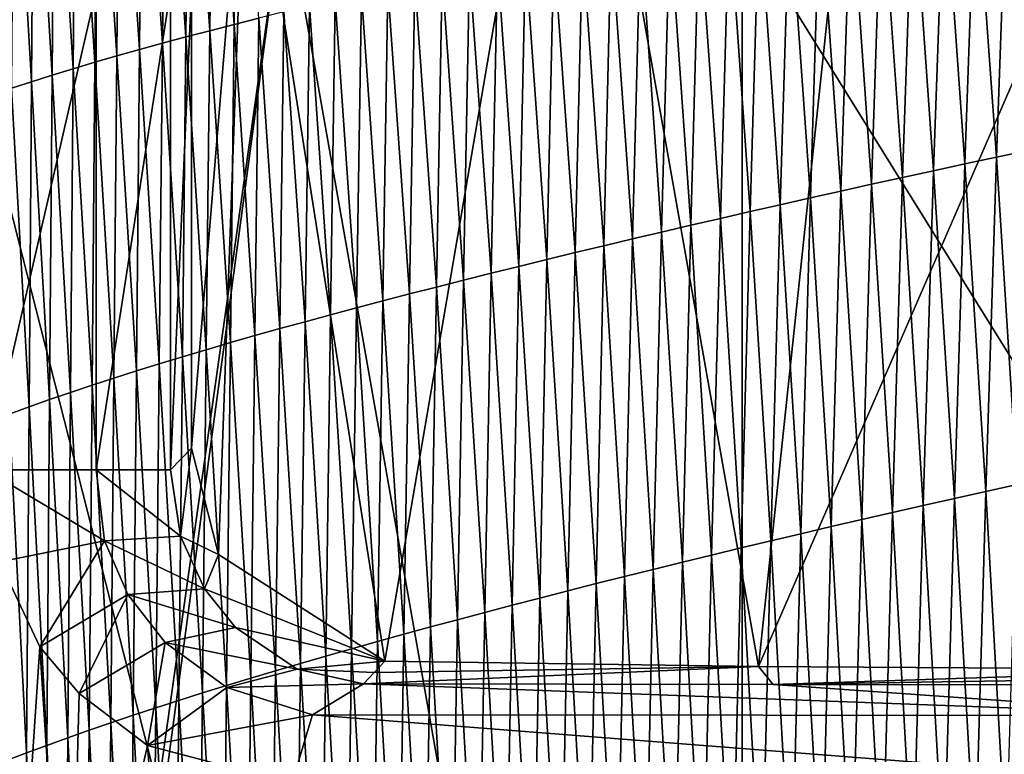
# Model space of a CAD drawing. Extents: x -54 to 446, y -6 to 1400.
# Tile 87 of 254: x -13.45 to -8.52, y 1340.17 to 1343.85. Entities that reach past the tile are written whole.
import ezdxf

# ---------------------------------------------------------------- set-up
doc = ezdxf.new("R2010")
doc.units = 0
doc.header["$LTSCALE"] = 52.148148
for name, color, linetype in [('1050', 7, 'CONTINUOUS'), ('1088', 7, 'CONTINUOUS'), ('1100', 7, 'CONTINUOUS'), ('1115', 7, 'CONTINUOUS'), ('1161', 7, 'CONTINUOUS'), ('1247', 7, 'CONTINUOUS'), ('1523', 7, 'CONTINUOUS'), ('1576', 7, 'CONTINUOUS'), ('924', 7, 'CONTINUOUS'), ('927', 7, 'CONTINUOUS'), ('999', 7, 'CONTINUOUS')]:
    doc.layers.add(name, color=color, linetype=linetype)

msp = doc.modelspace()

# ---------------------------------------------------------------- linework, layer by layer
at = {"layer": '1050', "color": 7, "linetype": 'CONTINUOUS'}
for points in [[(-12.5874, 1341.7056, -5.1495), (-12.6923, 1341.5967, -8.155), (-12.5874, 1344, -5.1495), (-12.5874, 1341.7056, -5.1495)], [(-12.5874, 1344, -5.1495), (-12.6923, 1341.5967, -8.155), (-12.6923, 1344, -8.155), (-12.5874, 1344, -5.1495)]]:
    msp.add_3dface(points, dxfattribs=at)
at = {"layer": '1088', "color": 7, "linetype": 'CONTINUOUS'}
for points in [[(-13.5477, 1341.135, -8.5123), (-13.6176, 1341.5967, -8.4001), (-13.0225, 1341.2405, -8.7543), (-13.5477, 1341.135, -8.5123)], [(-13.0225, 1341.2405, -8.7543), (-13.6176, 1341.5967, -8.4001), (-13.064, 1341.5967, -8.6209), (-13.0225, 1341.2405, -8.7543)], [(-13.0225, 1341.2405, -8.7543), (-13.064, 1341.5967, -8.6209), (-12.6415, 1341.2638, -8.2859), (-13.0225, 1341.2405, -8.7543)], [(-12.6415, 1341.2638, -8.2859), (-13.064, 1341.5967, -8.6209), (-12.6923, 1341.5967, -8.155), (-12.6415, 1341.2638, -8.2859)], [(-12.5212, 1341.0009, -8.5759), (-13.0225, 1341.2405, -8.7543), (-12.6415, 1341.2638, -8.2859), (-12.5212, 1341.0009, -8.5759)], [(-13.3454, 1340.7103, -8.8262), (-13.5477, 1341.135, -8.5123), (-13.0225, 1341.2405, -8.7543), (-13.3454, 1340.7103, -8.8262)], [(-12.9062, 1340.9725, -8.9814), (-13.3454, 1340.7103, -8.8262), (-13.0225, 1341.2405, -8.7543), (-12.9062, 1340.9725, -8.9814)], [(-12.9062, 1340.9725, -8.9814), (-13.0225, 1341.2405, -8.7543), (-12.5212, 1341.0009, -8.5759), (-12.9062, 1340.9725, -8.9814)], [(-13.15, 1340.4753, -9.1147), (-13.3454, 1340.7103, -8.8262), (-12.9062, 1340.9725, -8.9814), (-13.15, 1340.4753, -9.1147)], [(-12.7181, 1340.7311, -9.3098), (-13.15, 1340.4753, -9.1147), (-12.9062, 1340.9725, -8.9814), (-12.7181, 1340.7311, -9.3098)], [(-12.367, 1340.8071, -8.925), (-12.9062, 1340.9725, -8.9814), (-12.5212, 1341.0009, -8.5759), (-12.367, 1340.8071, -8.925)], [(-12.7181, 1340.7311, -9.3098), (-12.9062, 1340.9725, -8.9814), (-12.367, 1340.8071, -8.925), (-12.7181, 1340.7311, -9.3098)], [(-12.0571, 1340.5971, -9.5651), (-12.7181, 1340.7311, -9.3098), (-12.367, 1340.8071, -8.925), (-12.0571, 1340.5971, -9.5651)], [(-12.8068, 1340.2156, -9.5909), (-13.15, 1340.4753, -9.1147), (-12.7181, 1340.7311, -9.3098), (-12.8068, 1340.2156, -9.5909)], [(-12.4097, 1340.5055, -9.7997), (-12.8068, 1340.2156, -9.5909), (-12.7181, 1340.7311, -9.3098), (-12.4097, 1340.5055, -9.7997)], [(-12.4097, 1340.5055, -9.7997), (-12.7181, 1340.7311, -9.3098), (-12.0571, 1340.5971, -9.5651), (-12.4097, 1340.5055, -9.7997)], [(-11.7259, 1340.5248, -10.1758), (-12.4097, 1340.5055, -9.7997), (-12.0571, 1340.5971, -9.5651), (-11.7259, 1340.5248, -10.1758)], [(-11.7259, 1340.5248, -10.1758), (-11.9805, 1340.3698, -10.3964), (-12.4097, 1340.5055, -9.7997), (-11.7259, 1340.5248, -10.1758)], [(-11.9805, 1340.3698, -10.3964), (-12.8068, 1340.2156, -9.5909), (-12.4097, 1340.5055, -9.7997), (-11.9805, 1340.3698, -10.3964)], [(-12.0848, 1340.0255, -10.4861), (-12.8068, 1340.2156, -9.5909), (-11.9805, 1340.3698, -10.3964), (-12.0848, 1340.0255, -10.4861)]]:
    msp.add_3dface(points, dxfattribs=at)
at = {"layer": '1100', "color": 7, "linetype": 'CONTINUOUS'}
for points in [[(-11.6716, 1340.5813, -8.6156), (-11.6182, 1340.6373, -7.0694), (-9.7469, 1340.6107, -9.4846), (-11.6716, 1340.5813, -8.6156)], [(-9.6739, 1340.5211, -12.1375), (-11.7259, 1340.5248, -10.1758), (-9.7469, 1340.6107, -9.4846), (-9.6739, 1340.5211, -12.1375)], [(-11.7259, 1340.5248, -10.1758), (-11.6716, 1340.5813, -8.6156), (-9.7469, 1340.6107, -9.4846), (-11.7259, 1340.5248, -10.1758)], [(-7.3839, 1340.5969, -11.4209), (-9.6739, 1340.5211, -12.1375), (-9.7469, 1340.6107, -9.4846), (-7.3839, 1340.5969, -11.4209)], [(-9.6739, 1340.5211, -12.1375), (-7.3839, 1340.5969, -11.4209), (-7.3443, 1340.5579, -12.5582), (-9.6739, 1340.5211, -12.1375)], [(-7.3048, 1340.5189, -13.693), (-9.6739, 1340.5211, -12.1375), (-7.3443, 1340.5579, -12.5582), (-7.3048, 1340.5189, -13.693)]]:
    msp.add_3dface(points, dxfattribs=at)
at = {"layer": '1115', "color": 7, "linetype": 'CONTINUOUS'}
for points in [[(-10.6995, 1346, -8.3953), (-11.6182, 1340.6373, -7.0694), (-12.3112, 1345.0502, -5.7787), (-10.6995, 1346, -8.3953)], [(-9.7469, 1340.6107, -9.4846), (-11.6182, 1340.6373, -7.0694), (-10.6995, 1346, -8.3953), (-9.7469, 1340.6107, -9.4846)], [(-9.7469, 1340.6107, -9.4846), (-10.6995, 1346, -8.3953), (-9.1761, 1346, -10.0379), (-9.7469, 1340.6107, -9.4846)], [(-7.3839, 1340.5969, -11.4209), (-9.7469, 1340.6107, -9.4846), (-7.4038, 1346, -11.4081), (-7.3839, 1340.5969, -11.4209)], [(-7.4038, 1346, -11.4081), (-9.7469, 1340.6107, -9.4846), (-9.1761, 1346, -10.0379), (-7.4038, 1346, -11.4081)], [(-12.4516, 1341.1723, -5.4696), (-12.5874, 1341.7056, -5.1495), (-12.3112, 1345.0502, -5.7787), (-12.4516, 1341.1723, -5.4696)], [(-12.5874, 1341.7056, -5.1495), (-12.5874, 1344, -5.1495), (-12.3112, 1345.0502, -5.7787), (-12.5874, 1341.7056, -5.1495)], [(-11.6182, 1340.6373, -7.0694), (-12.4516, 1341.1723, -5.4696), (-12.3112, 1345.0502, -5.7787), (-11.6182, 1340.6373, -7.0694)]]:
    msp.add_3dface(points, dxfattribs=at)
at = {"layer": '1161', "color": 7, "linetype": 'CONTINUOUS'}
for points in [[(-13.9, 1330.9401, 0), (-9.8288, 1328.5, 9.8288), (-13.9, 1344.5), (-13.9, 1330.9401, 0)], [(-13.9, 1344.5), (-9.8288, 1328.5, 9.8288), (-9.8285, 1344.3284, 9.8298), (-13.9, 1344.5)], [(-9.8288, 1328.5, 9.8288), (0, 1328.5, 13.9), (-9.8285, 1344.3284, 9.8298), (-9.8288, 1328.5, 9.8288)], [(0, 1328.5, 13.9), (0, 1344.2574, 13.9), (-9.8285, 1344.3284, 9.8298), (0, 1328.5, 13.9)]]:
    msp.add_3dface(points, dxfattribs=at)
at = {"layer": '1247', "color": 7, "linetype": 'CONTINUOUS'}
for points in [[(-13.6176, 1341.5967, -8.4001), (-13.6176, 1344, -8.4001), (-13.064, 1344, -8.6209), (-13.6176, 1341.5967, -8.4001)], [(-13.064, 1341.5967, -8.6209), (-13.6176, 1341.5967, -8.4001), (-13.064, 1344, -8.6209), (-13.064, 1341.5967, -8.6209)], [(-12.6923, 1341.5967, -8.155), (-13.064, 1341.5967, -8.6209), (-12.6923, 1344, -8.155), (-12.6923, 1341.5967, -8.155)], [(-12.6923, 1344, -8.155), (-13.064, 1341.5967, -8.6209), (-13.064, 1344, -8.6209), (-12.6923, 1344, -8.155)]]:
    msp.add_3dface(points, dxfattribs=at)
at = {"layer": '1523', "color": 7, "linetype": 'CONTINUOUS'}
for points in [[(-14.0001, 1344.6), (-12.1203, 1344.4777, 7.0071), (-14.0001, 1331.1777), (-14.0001, 1344.6)], [(-14.0001, 1331.1777), (-12.1203, 1344.4777, 7.0071), (-14, 1330.4725), (-14.0001, 1331.1777)], [(-14, 1330.4725), (-12.1203, 1344.4777, 7.0071), (-9.9296, 1332.0576, 9.8693), (-14, 1330.4725)], [(-12.1203, 1344.4777, 7.0071), (-6.9866, 1344.3882, 12.1321), (-9.9296, 1332.0576, 9.8693), (-12.1203, 1344.4777, 7.0071)], [(-6.9866, 1344.3882, 12.1321), (-6.9039, 1344.2071, 12.1793), (-9.9296, 1332.0576, 9.8693), (-6.9866, 1344.3882, 12.1321)], [(-6.9039, 1344.2071, 12.1793), (-6.8188, 1344.0259, 12.2272), (-9.9296, 1332.0576, 9.8693), (-6.9039, 1344.2071, 12.1793)], [(-6.8188, 1344.0259, 12.2272), (-6.7313, 1343.8453, 12.2756), (-9.9296, 1332.0576, 9.8693), (-6.8188, 1344.0259, 12.2272)], [(-6.7313, 1343.8453, 12.2756), (-6.6417, 1343.666, 12.3243), (-9.9296, 1332.0576, 9.8693), (-6.7313, 1343.8453, 12.2756)], [(-6.6417, 1343.666, 12.3243), (-6.5507, 1343.4896, 12.3729), (-9.9296, 1332.0576, 9.8693), (-6.6417, 1343.666, 12.3243)], [(-6.5507, 1343.4896, 12.3729), (-6.4577, 1343.3148, 12.4217), (-9.9296, 1332.0576, 9.8693), (-6.5507, 1343.4896, 12.3729)], [(-6.4577, 1343.3148, 12.4217), (-6.3611, 1343.1395, 12.4714), (-9.9296, 1332.0576, 9.8693), (-6.4577, 1343.3148, 12.4217)], [(-6.3611, 1343.1395, 12.4714), (-6.2576, 1342.9581, 12.5237), (-9.9296, 1332.0576, 9.8693), (-6.3611, 1343.1395, 12.4714)], [(-6.2576, 1342.9581, 12.5237), (-6.143, 1342.7653, 12.5803), (-9.9296, 1332.0576, 9.8693), (-6.2576, 1342.9581, 12.5237)], [(-6.143, 1342.7653, 12.5803), (-6.0146, 1342.5585, 12.6422), (-9.9296, 1332.0576, 9.8693), (-6.143, 1342.7653, 12.5803)], [(-6.0146, 1342.5585, 12.6422), (-5.8699, 1342.336, 12.71), (-9.9296, 1332.0576, 9.8693), (-6.0146, 1342.5585, 12.6422)], [(-5.8699, 1342.336, 12.71), (-5.7055, 1342.0961, 12.7846), (-9.9296, 1332.0576, 9.8693), (-5.8699, 1342.336, 12.71)], [(-5.7055, 1342.0961, 12.7846), (-5.5213, 1341.8429, 12.8653), (-9.9296, 1332.0576, 9.8693), (-5.7055, 1342.0961, 12.7846)], [(-5.5213, 1341.8429, 12.8653), (-5.3182, 1341.5811, 12.9505), (-9.9296, 1332.0576, 9.8693), (-5.5213, 1341.8429, 12.8653)], [(-5.3182, 1341.5811, 12.9505), (-5.0996, 1341.3196, 13.0382), (-9.9296, 1332.0576, 9.8693), (-5.3182, 1341.5811, 12.9505)], [(-5.0996, 1341.3196, 13.0382), (-4.8694, 1341.0637, 13.1259), (-9.9296, 1332.0576, 9.8693), (-5.0996, 1341.3196, 13.0382)], [(-4.8694, 1341.0637, 13.1259), (-4.7213, 1340.9093, 13.1799), (-9.9296, 1332.0576, 9.8693), (-4.8694, 1341.0637, 13.1259)], [(-4.7213, 1340.9093, 13.1799), (-4.5679, 1340.7572, 13.2338), (-9.9296, 1332.0576, 9.8693), (-4.7213, 1340.9093, 13.1799)], [(-4.5679, 1340.7572, 13.2338), (-4.4081, 1340.6071, 13.2879), (-9.9296, 1332.0576, 9.8693), (-4.5679, 1340.7572, 13.2338)], [(-4.4081, 1340.6071, 13.2879), (-4.237, 1340.4568, 13.3435), (-9.9296, 1332.0576, 9.8693), (-4.4081, 1340.6071, 13.2879)], [(-4.237, 1340.4568, 13.3435), (-4.0556, 1340.3066, 13.3997), (-9.9296, 1332.0576, 9.8693), (-4.237, 1340.4568, 13.3435)], [(-4.0556, 1340.3066, 13.3997), (-3.8747, 1340.1643, 13.4531), (-9.9296, 1332.0576, 9.8693), (-4.0556, 1340.3066, 13.3997)]]:
    msp.add_3dface(points, dxfattribs=at)
at = {"layer": '1576', "color": 7, "linetype": 'CONTINUOUS'}
for points in [[(-12.4784, 1345.307, 10.5277), (-12.5989, 1345.281, 10.3497), (-12.4949, 1343.7976, 10.4704), (-12.4784, 1345.307, 10.5277)], [(-12.3732, 1343.8289, 10.6442), (-12.4784, 1345.307, 10.5277), (-12.4949, 1343.7976, 10.4704), (-12.3732, 1343.8289, 10.6442)], [(-12.3558, 1345.3328, 10.7048), (-12.4784, 1345.307, 10.5277), (-12.3732, 1343.8289, 10.6442), (-12.3558, 1345.3328, 10.7048)], [(-12.2494, 1343.8601, 10.8169), (-12.3558, 1345.3328, 10.7048), (-12.3732, 1343.8289, 10.6442), (-12.2494, 1343.8601, 10.8169)], [(-12.7171, 1345.2549, 10.171), (-12.833, 1345.2286, 9.9919), (-12.7321, 1343.7347, 10.1203), (-12.7171, 1345.2549, 10.171)], [(-12.6146, 1343.7662, 10.2957), (-12.7171, 1345.2549, 10.171), (-12.7321, 1343.7347, 10.1203), (-12.6146, 1343.7662, 10.2957)], [(-12.5989, 1345.281, 10.3497), (-12.7171, 1345.2549, 10.171), (-12.6146, 1343.7662, 10.2957), (-12.5989, 1345.281, 10.3497)], [(-12.4949, 1343.7976, 10.4704), (-12.5989, 1345.281, 10.3497), (-12.6146, 1343.7662, 10.2957), (-12.4949, 1343.7976, 10.4704)], [(-12.833, 1345.2286, 9.9919), (-12.9464, 1345.2021, 9.8125), (-12.8472, 1343.703, 9.9444), (-12.833, 1345.2286, 9.9919)], [(-12.7321, 1343.7347, 10.1203), (-12.833, 1345.2286, 9.9919), (-12.8472, 1343.703, 9.9444), (-12.7321, 1343.7347, 10.1203)], [(-13.0574, 1345.1755, 9.6332), (-13.1659, 1345.1486, 9.454), (-13.0705, 1343.6391, 9.5916), (-13.0574, 1345.1755, 9.6332)], [(-12.9601, 1343.6712, 9.7681), (-13.0574, 1345.1755, 9.6332), (-13.0705, 1343.6391, 9.5916), (-12.9601, 1343.6712, 9.7681)], [(-12.9464, 1345.2021, 9.8125), (-13.0574, 1345.1755, 9.6332), (-12.9601, 1343.6712, 9.7681), (-12.9464, 1345.2021, 9.8125)], [(-12.8472, 1343.703, 9.9444), (-12.9464, 1345.2021, 9.8125), (-12.9601, 1343.6712, 9.7681), (-12.8472, 1343.703, 9.9444)], [(-13.2719, 1345.1214, 9.2753), (-13.3755, 1345.094, 9.0973), (-13.2841, 1343.5745, 9.2393), (-13.2719, 1345.1214, 9.2753)], [(-13.1785, 1343.6069, 9.4153), (-13.2719, 1345.1214, 9.2753), (-13.2841, 1343.5745, 9.2393), (-13.1785, 1343.6069, 9.4153)], [(-13.1659, 1345.1486, 9.454), (-13.2719, 1345.1214, 9.2753), (-13.1785, 1343.6069, 9.4153), (-13.1659, 1345.1486, 9.454)], [(-13.0705, 1343.6391, 9.5916), (-13.1659, 1345.1486, 9.454), (-13.1785, 1343.6069, 9.4153), (-13.0705, 1343.6391, 9.5916)], [(-13.3872, 1343.5419, 9.0638), (-13.4767, 1345.0663, 8.9199), (-13.4881, 1343.5091, 8.8887), (-13.3872, 1343.5419, 9.0638)], [(-13.3755, 1345.094, 9.0973), (-13.4767, 1345.0663, 8.9199), (-13.3872, 1343.5419, 9.0638), (-13.3755, 1345.094, 9.0973)], [(-13.2841, 1343.5745, 9.2393), (-13.3755, 1345.094, 9.0973), (-13.3872, 1343.5419, 9.0638), (-13.2841, 1343.5745, 9.2393)], [(-8.6599, 1344.6286, 14.5168), (-8.8177, 1344.5981, 14.3937), (-8.7134, 1343.1296, 14.3817), (-8.6599, 1344.6286, 14.5168)], [(-8.5557, 1343.1633, 14.501), (-8.6599, 1344.6286, 14.5168), (-8.7134, 1343.1296, 14.3817), (-8.5557, 1343.1633, 14.501)], [(-8.5012, 1344.6591, 14.6377), (-8.6599, 1344.6286, 14.5168), (-8.5557, 1343.1633, 14.501), (-8.5012, 1344.6591, 14.6377)], [(-8.3972, 1343.1969, 14.6182), (-8.5012, 1344.6591, 14.6377), (-8.5557, 1343.1633, 14.501), (-8.3972, 1343.1969, 14.6182)], [(-8.9746, 1344.5675, 14.2683), (-9.1306, 1344.5368, 14.1408), (-9.0259, 1343.0619, 14.1363), (-8.9746, 1344.5675, 14.2683)], [(-8.8701, 1343.0958, 14.2601), (-8.9746, 1344.5675, 14.2683), (-9.0259, 1343.0619, 14.1363), (-8.8701, 1343.0958, 14.2601)], [(-8.8177, 1344.5981, 14.3937), (-8.9746, 1344.5675, 14.2683), (-8.8701, 1343.0958, 14.2601), (-8.8177, 1344.5981, 14.3937)], [(-8.7134, 1343.1296, 14.3817), (-8.8177, 1344.5981, 14.3937), (-8.8701, 1343.0958, 14.2601), (-8.7134, 1343.1296, 14.3817)], [(-9.1306, 1344.5368, 14.1408), (-9.2855, 1344.5061, 14.0111), (-9.1807, 1343.0279, 14.0105), (-9.1306, 1344.5368, 14.1408)], [(-9.0259, 1343.0619, 14.1363), (-9.1306, 1344.5368, 14.1408), (-9.1807, 1343.0279, 14.0105), (-9.0259, 1343.0619, 14.1363)], [(-9.4394, 1344.4754, 13.8794), (-9.5923, 1344.4447, 13.7457), (-9.4871, 1342.9597, 13.7527), (-9.4394, 1344.4754, 13.8794)], [(-9.3345, 1342.9938, 13.8826), (-9.4394, 1344.4754, 13.8794), (-9.4871, 1342.9597, 13.7527), (-9.3345, 1342.9938, 13.8826)], [(-9.2855, 1344.5061, 14.0111), (-9.4394, 1344.4754, 13.8794), (-9.3345, 1342.9938, 13.8826), (-9.2855, 1344.5061, 14.0111)], [(-9.1807, 1343.0279, 14.0105), (-9.2855, 1344.5061, 14.0111), (-9.3345, 1342.9938, 13.8826), (-9.1807, 1343.0279, 14.0105)], [(-9.5923, 1344.4447, 13.7457), (-9.744, 1344.4139, 13.6099), (-9.6387, 1342.9255, 13.6208), (-9.5923, 1344.4447, 13.7457)], [(-9.4871, 1342.9597, 13.7527), (-9.5923, 1344.4447, 13.7457), (-9.6387, 1342.9255, 13.6208), (-9.4871, 1342.9597, 13.7527)], [(-9.8945, 1344.3832, 13.4723), (-10.0438, 1344.3525, 13.3327), (-9.9382, 1342.857, 13.3515), (-9.8945, 1344.3832, 13.4723)], [(-9.7891, 1342.8912, 13.4871), (-9.8945, 1344.3832, 13.4723), (-9.9382, 1342.857, 13.3515), (-9.7891, 1342.8912, 13.4871)], [(-9.744, 1344.4139, 13.6099), (-9.8945, 1344.3832, 13.4723), (-9.7891, 1342.8912, 13.4871), (-9.744, 1344.4139, 13.6099)], [(-9.6387, 1342.9255, 13.6208), (-9.744, 1344.4139, 13.6099), (-9.7891, 1342.8912, 13.4871), (-9.6387, 1342.9255, 13.6208)], [(-10.1919, 1344.3218, 13.1913), (-10.3387, 1344.2911, 13.0478), (-10.2328, 1342.7884, 13.0748), (-10.1919, 1344.3218, 13.1913)], [(-10.0861, 1342.8227, 13.214), (-10.1919, 1344.3218, 13.1913), (-10.2328, 1342.7884, 13.0748), (-10.0861, 1342.8227, 13.214)], [(-10.0438, 1344.3525, 13.3327), (-10.1919, 1344.3218, 13.1913), (-10.0861, 1342.8227, 13.214), (-10.0438, 1344.3525, 13.3327)], [(-9.9382, 1342.857, 13.3515), (-10.0438, 1344.3525, 13.3327), (-10.0861, 1342.8227, 13.214), (-9.9382, 1342.857, 13.3515)], [(-10.3387, 1344.2911, 13.0478), (-10.4844, 1344.2604, 12.9023), (-10.3781, 1342.7541, 12.9336), (-10.3387, 1344.2911, 13.0478)], [(-10.2328, 1342.7884, 13.0748), (-10.3387, 1344.2911, 13.0478), (-10.3781, 1342.7541, 12.9336), (-10.2328, 1342.7884, 13.0748)], [(-10.6287, 1344.2297, 12.7548), (-10.7719, 1344.199, 12.6051), (-10.665, 1342.6854, 12.6454), (-10.6287, 1344.2297, 12.7548)], [(-10.5222, 1342.7198, 12.7905), (-10.6287, 1344.2297, 12.7548), (-10.665, 1342.6854, 12.6454), (-10.5222, 1342.7198, 12.7905)], [(-10.4844, 1344.2604, 12.9023), (-10.6287, 1344.2297, 12.7548), (-10.5222, 1342.7198, 12.7905), (-10.4844, 1344.2604, 12.9023)], [(-10.3781, 1342.7541, 12.9336), (-10.4844, 1344.2604, 12.9023), (-10.5222, 1342.7198, 12.7905), (-10.3781, 1342.7541, 12.9336)], [(-10.9138, 1344.1683, 12.4532), (-11.0544, 1344.1376, 12.299), (-10.9469, 1342.6166, 12.3491), (-10.9138, 1344.1683, 12.4532)], [(-10.8066, 1342.651, 12.4983), (-10.9138, 1344.1683, 12.4532), (-10.9469, 1342.6166, 12.3491), (-10.8066, 1342.651, 12.4983)], [(-10.7719, 1344.199, 12.6051), (-10.9138, 1344.1683, 12.4532), (-10.8066, 1342.651, 12.4983), (-10.7719, 1344.199, 12.6051)], [(-10.665, 1342.6854, 12.6454), (-10.7719, 1344.199, 12.6051), (-10.8066, 1342.651, 12.4983), (-10.665, 1342.6854, 12.6454)], [(-11.0544, 1344.1376, 12.299), (-11.1938, 1344.1069, 12.1426), (-11.0859, 1342.5821, 12.1977), (-11.0544, 1344.1376, 12.299)], [(-10.9469, 1342.6166, 12.3491), (-11.0544, 1344.1376, 12.299), (-11.0859, 1342.5821, 12.1977), (-10.9469, 1342.6166, 12.3491)], [(-11.3318, 1344.0762, 11.9838), (-11.4681, 1344.0455, 11.8227), (-11.3602, 1342.513, 11.8885), (-11.3318, 1344.0762, 11.9838)], [(-11.2237, 1342.5476, 12.0442), (-11.3318, 1344.0762, 11.9838), (-11.3602, 1342.513, 11.8885), (-11.2237, 1342.5476, 12.0442)], [(-11.1938, 1344.1069, 12.1426), (-11.3318, 1344.0762, 11.9838), (-11.2237, 1342.5476, 12.0442), (-11.1938, 1344.1069, 12.1426)], [(-11.0859, 1342.5821, 12.1977), (-11.1938, 1344.1069, 12.1426), (-11.2237, 1342.5476, 12.0442), (-11.0859, 1342.5821, 12.1977)], [(-11.4681, 1344.0455, 11.8227), (-11.6028, 1344.0147, 11.6594), (-11.495, 1342.4784, 11.7305), (-11.4681, 1344.0455, 11.8227)], [(-11.3602, 1342.513, 11.8885), (-11.4681, 1344.0455, 11.8227), (-11.495, 1342.4784, 11.7305), (-11.3602, 1342.513, 11.8885)], [(-11.7356, 1343.9839, 11.4942), (-11.8668, 1343.9531, 11.3272), (-11.7599, 1342.409, 11.4088), (-11.7356, 1343.9839, 11.4942)], [(-11.6283, 1342.4437, 11.5706), (-11.7356, 1343.9839, 11.4942), (-11.7599, 1342.409, 11.4088), (-11.6283, 1342.4437, 11.5706)], [(-11.6028, 1344.0147, 11.6594), (-11.7356, 1343.9839, 11.4942), (-11.6283, 1342.4437, 11.5706), (-11.6028, 1344.0147, 11.6594)], [(-11.495, 1342.4784, 11.7305), (-11.6028, 1344.0147, 11.6594), (-11.6283, 1342.4437, 11.5706), (-11.495, 1342.4784, 11.7305)], [(-11.9961, 1343.9222, 11.1585), (-12.1237, 1343.8912, 10.9883), (-12.0181, 1342.3393, 11.08), (-11.9961, 1343.9222, 11.1585)], [(-11.8898, 1342.3742, 11.2452), (-11.9961, 1343.9222, 11.1585), (-12.0181, 1342.3393, 11.08), (-11.8898, 1342.3742, 11.2452)], [(-11.8668, 1343.9531, 11.3272), (-11.9961, 1343.9222, 11.1585), (-11.8898, 1342.3742, 11.2452), (-11.8668, 1343.9531, 11.3272)], [(-11.7599, 1342.409, 11.4088), (-11.8668, 1343.9531, 11.3272), (-11.8898, 1342.3742, 11.2452), (-11.7599, 1342.409, 11.4088)], [(-12.1237, 1343.8912, 10.9883), (-12.2494, 1343.8601, 10.8169), (-12.1446, 1342.3043, 10.9133), (-12.1237, 1343.8912, 10.9883)], [(-12.0181, 1342.3393, 11.08), (-12.1237, 1343.8912, 10.9883), (-12.1446, 1342.3043, 10.9133), (-12.0181, 1342.3393, 11.08)], [(-12.3732, 1343.8289, 10.6442), (-12.4949, 1343.7976, 10.4704), (-12.3921, 1342.2342, 10.5761), (-12.3732, 1343.8289, 10.6442)], [(-12.2693, 1342.2693, 10.7453), (-12.3732, 1343.8289, 10.6442), (-12.3921, 1342.2342, 10.5761), (-12.2693, 1342.2693, 10.7453)], [(-12.2494, 1343.8601, 10.8169), (-12.3732, 1343.8289, 10.6442), (-12.2693, 1342.2693, 10.7453), (-12.2494, 1343.8601, 10.8169)], [(-12.1446, 1342.3043, 10.9133), (-12.2494, 1343.8601, 10.8169), (-12.2693, 1342.2693, 10.7453), (-12.1446, 1342.3043, 10.9133)], [(-12.4949, 1343.7976, 10.4704), (-12.6146, 1343.7662, 10.2957), (-12.513, 1342.1989, 10.4058), (-12.4949, 1343.7976, 10.4704)], [(-12.3921, 1342.2342, 10.5761), (-12.4949, 1343.7976, 10.4704), (-12.513, 1342.1989, 10.4058), (-12.3921, 1342.2342, 10.5761)], [(-12.7321, 1343.7347, 10.1203), (-12.8472, 1343.703, 9.9444), (-12.7484, 1342.1281, 10.0625), (-12.7321, 1343.7347, 10.1203)], [(-12.6317, 1342.1636, 10.2345), (-12.7321, 1343.7347, 10.1203), (-12.7484, 1342.1281, 10.0625), (-12.6317, 1342.1636, 10.2345)], [(-12.6146, 1343.7662, 10.2957), (-12.7321, 1343.7347, 10.1203), (-12.6317, 1342.1636, 10.2345), (-12.6146, 1343.7662, 10.2957)], [(-12.513, 1342.1989, 10.4058), (-12.6146, 1343.7662, 10.2957), (-12.6317, 1342.1636, 10.2345), (-12.513, 1342.1989, 10.4058)], [(-12.8472, 1343.703, 9.9444), (-12.9601, 1343.6712, 9.7681), (-12.8628, 1342.0926, 9.8898), (-12.8472, 1343.703, 9.9444)], [(-12.7484, 1342.1281, 10.0625), (-12.8472, 1343.703, 9.9444), (-12.8628, 1342.0926, 9.8898), (-12.7484, 1342.1281, 10.0625)], [(-13.0705, 1343.6391, 9.5916), (-13.1785, 1343.6069, 9.4153), (-13.0848, 1342.021, 9.5433), (-13.0705, 1343.6391, 9.5916)], [(-12.975, 1342.0569, 9.7167), (-13.0705, 1343.6391, 9.5916), (-13.0848, 1342.021, 9.5433), (-12.975, 1342.0569, 9.7167)], [(-12.9601, 1343.6712, 9.7681), (-13.0705, 1343.6391, 9.5916), (-12.975, 1342.0569, 9.7167), (-12.9601, 1343.6712, 9.7681)], [(-12.8628, 1342.0926, 9.8898), (-12.9601, 1343.6712, 9.7681), (-12.975, 1342.0569, 9.7167), (-12.8628, 1342.0926, 9.8898)], [(-13.1785, 1343.6069, 9.4153), (-13.2841, 1343.5745, 9.2393), (-13.1923, 1341.9851, 9.3699), (-13.1785, 1343.6069, 9.4153)], [(-13.0848, 1342.021, 9.5433), (-13.1785, 1343.6069, 9.4153), (-13.1923, 1341.9851, 9.3699), (-13.0848, 1342.021, 9.5433)], [(-13.3872, 1343.5419, 9.0638), (-13.4881, 1343.5091, 8.8887), (-13.4, 1341.9126, 9.0237), (-13.3872, 1343.5419, 9.0638)], [(-13.2973, 1341.9489, 9.1967), (-13.3872, 1343.5419, 9.0638), (-13.4, 1341.9126, 9.0237), (-13.2973, 1341.9489, 9.1967)], [(-13.2841, 1343.5745, 9.2393), (-13.3872, 1343.5419, 9.0638), (-13.2973, 1341.9489, 9.1967), (-13.2841, 1343.5745, 9.2393)], [(-13.1923, 1341.9851, 9.3699), (-13.2841, 1343.5745, 9.2393), (-13.2973, 1341.9489, 9.1967), (-13.1923, 1341.9851, 9.3699)], [(-13.4, 1341.9126, 9.0237), (-13.4881, 1343.5091, 8.8887), (-13.5005, 1341.8761, 8.8512), (-13.4, 1341.9126, 9.0237)], [(-8.3972, 1343.1969, 14.6182), (-8.5557, 1343.1633, 14.501), (-8.4517, 1341.5227, 14.4656), (-8.3972, 1343.1969, 14.6182)], [(-8.5557, 1343.1633, 14.501), (-8.7134, 1343.1296, 14.3817), (-8.6094, 1341.4879, 14.35), (-8.5557, 1343.1633, 14.501)], [(-8.4517, 1341.5227, 14.4656), (-8.5557, 1343.1633, 14.501), (-8.6094, 1341.4879, 14.35), (-8.4517, 1341.5227, 14.4656)], [(-8.8701, 1343.0958, 14.2601), (-9.0259, 1343.0619, 14.1363), (-8.9218, 1341.418, 14.1125), (-8.8701, 1343.0958, 14.2601)], [(-8.7661, 1341.4531, 14.2323), (-8.8701, 1343.0958, 14.2601), (-8.9218, 1341.418, 14.1125), (-8.7661, 1341.4531, 14.2323)], [(-8.7134, 1343.1296, 14.3817), (-8.8701, 1343.0958, 14.2601), (-8.7661, 1341.4531, 14.2323), (-8.7134, 1343.1296, 14.3817)], [(-8.6094, 1341.4879, 14.35), (-8.7134, 1343.1296, 14.3817), (-8.7661, 1341.4531, 14.2323), (-8.6094, 1341.4879, 14.35)], [(-9.0259, 1343.0619, 14.1363), (-9.1807, 1343.0279, 14.0105), (-9.0766, 1341.3829, 13.9906), (-9.0259, 1343.0619, 14.1363)], [(-8.9218, 1341.418, 14.1125), (-9.0259, 1343.0619, 14.1363), (-9.0766, 1341.3829, 13.9906), (-8.9218, 1341.418, 14.1125)], [(-9.3345, 1342.9938, 13.8826), (-9.4871, 1342.9597, 13.7527), (-9.383, 1341.3122, 13.7407), (-9.3345, 1342.9938, 13.8826)], [(-9.2303, 1341.3476, 13.8666), (-9.3345, 1342.9938, 13.8826), (-9.383, 1341.3122, 13.7407), (-9.2303, 1341.3476, 13.8666)], [(-9.1807, 1343.0279, 14.0105), (-9.3345, 1342.9938, 13.8826), (-9.2303, 1341.3476, 13.8666), (-9.1807, 1343.0279, 14.0105)], [(-9.0766, 1341.3829, 13.9906), (-9.1807, 1343.0279, 14.0105), (-9.2303, 1341.3476, 13.8666), (-9.0766, 1341.3829, 13.9906)], [(-9.4871, 1342.9597, 13.7527), (-9.6387, 1342.9255, 13.6208), (-9.5345, 1341.2767, 13.6128), (-9.4871, 1342.9597, 13.7527)], [(-9.383, 1341.3122, 13.7407), (-9.4871, 1342.9597, 13.7527), (-9.5345, 1341.2767, 13.6128), (-9.383, 1341.3122, 13.7407)], [(-9.7891, 1342.8912, 13.4871), (-9.9382, 1342.857, 13.3515), (-9.8341, 1341.2055, 13.3514), (-9.7891, 1342.8912, 13.4871)], [(-9.6849, 1341.2411, 13.483), (-9.7891, 1342.8912, 13.4871), (-9.8341, 1341.2055, 13.3514), (-9.6849, 1341.2411, 13.483)], [(-9.6387, 1342.9255, 13.6208), (-9.7891, 1342.8912, 13.4871), (-9.6849, 1341.2411, 13.483), (-9.6387, 1342.9255, 13.6208)], [(-9.5345, 1341.2767, 13.6128), (-9.6387, 1342.9255, 13.6208), (-9.6849, 1341.2411, 13.483), (-9.5345, 1341.2767, 13.6128)], [(-9.9382, 1342.857, 13.3515), (-10.0861, 1342.8227, 13.214), (-9.9819, 1341.1698, 13.218), (-9.9382, 1342.857, 13.3515)], [(-9.8341, 1341.2055, 13.3514), (-9.9382, 1342.857, 13.3515), (-9.9819, 1341.1698, 13.218), (-9.8341, 1341.2055, 13.3514)], [(-10.2328, 1342.7884, 13.0748), (-10.3781, 1342.7541, 12.9336), (-10.2738, 1341.0982, 12.946), (-10.2328, 1342.7884, 13.0748)], [(-10.1285, 1341.134, 13.0829), (-10.2328, 1342.7884, 13.0748), (-10.2738, 1341.0982, 12.946), (-10.1285, 1341.134, 13.0829)], [(-10.0861, 1342.8227, 13.214), (-10.2328, 1342.7884, 13.0748), (-10.1285, 1341.134, 13.0829), (-10.0861, 1342.8227, 13.214)], [(-9.9819, 1341.1698, 13.218), (-10.0861, 1342.8227, 13.214), (-10.1285, 1341.134, 13.0829), (-9.9819, 1341.1698, 13.218)], [(-10.3781, 1342.7541, 12.9336), (-10.5222, 1342.7198, 12.7905), (-10.4177, 1341.0623, 12.8073), (-10.3781, 1342.7541, 12.9336)], [(-10.2738, 1341.0982, 12.946), (-10.3781, 1342.7541, 12.9336), (-10.4177, 1341.0623, 12.8073), (-10.2738, 1341.0982, 12.946)], [(-10.5222, 1342.7198, 12.7905), (-10.665, 1342.6854, 12.6454), (-10.5604, 1341.0264, 12.6668), (-10.5222, 1342.7198, 12.7905)], [(-10.4177, 1341.0623, 12.8073), (-10.5222, 1342.7198, 12.7905), (-10.5604, 1341.0264, 12.6668), (-10.4177, 1341.0623, 12.8073)], [(-10.8066, 1342.651, 12.4983), (-10.9469, 1342.6166, 12.3491), (-10.8418, 1340.9544, 12.3799), (-10.8066, 1342.651, 12.4983)], [(-10.7017, 1340.9904, 12.5243), (-10.8066, 1342.651, 12.4983), (-10.8418, 1340.9544, 12.3799), (-10.7017, 1340.9904, 12.5243)], [(-10.665, 1342.6854, 12.6454), (-10.8066, 1342.651, 12.4983), (-10.7017, 1340.9904, 12.5243), (-10.665, 1342.6854, 12.6454)], [(-10.5604, 1341.0264, 12.6668), (-10.665, 1342.6854, 12.6454), (-10.7017, 1340.9904, 12.5243), (-10.5604, 1341.0264, 12.6668)], [(-10.9469, 1342.6166, 12.3491), (-11.0859, 1342.5821, 12.1977), (-10.9805, 1340.9182, 12.2336), (-10.9469, 1342.6166, 12.3491)], [(-10.8418, 1340.9544, 12.3799), (-10.9469, 1342.6166, 12.3491), (-10.9805, 1340.9182, 12.2336), (-10.8418, 1340.9544, 12.3799)], [(-11.2237, 1342.5476, 12.0442), (-11.3602, 1342.513, 11.8885), (-11.2543, 1340.8458, 11.9347), (-11.2237, 1342.5476, 12.0442)], [(-11.118, 1340.882, 12.0852), (-11.2237, 1342.5476, 12.0442), (-11.2543, 1340.8458, 11.9347), (-11.118, 1340.882, 12.0852)], [(-11.0859, 1342.5821, 12.1977), (-11.2237, 1342.5476, 12.0442), (-11.118, 1340.882, 12.0852), (-11.0859, 1342.5821, 12.1977)], [(-10.9805, 1340.9182, 12.2336), (-11.0859, 1342.5821, 12.1977), (-11.118, 1340.882, 12.0852), (-10.9805, 1340.9182, 12.2336)], [(-11.3602, 1342.513, 11.8885), (-11.495, 1342.4784, 11.7305), (-11.3892, 1340.8094, 11.7821), (-11.3602, 1342.513, 11.8885)], [(-11.2543, 1340.8458, 11.9347), (-11.3602, 1342.513, 11.8885), (-11.3892, 1340.8094, 11.7821), (-11.2543, 1340.8458, 11.9347)], [(-11.6283, 1342.4437, 11.5706), (-11.7599, 1342.409, 11.4088), (-11.6546, 1340.7365, 11.471), (-11.6283, 1342.4437, 11.5706)], [(-11.5227, 1340.773, 11.6275), (-11.6283, 1342.4437, 11.5706), (-11.6546, 1340.7365, 11.471), (-11.5227, 1340.773, 11.6275)], [(-11.495, 1342.4784, 11.7305), (-11.6283, 1342.4437, 11.5706), (-11.5227, 1340.773, 11.6275), (-11.495, 1342.4784, 11.7305)], [(-11.3892, 1340.8094, 11.7821), (-11.495, 1342.4784, 11.7305), (-11.5227, 1340.773, 11.6275), (-11.3892, 1340.8094, 11.7821)], [(-11.7599, 1342.409, 11.4088), (-11.8898, 1342.3742, 11.2452), (-11.785, 1340.6999, 11.3127), (-11.7599, 1342.409, 11.4088)], [(-11.6546, 1340.7365, 11.471), (-11.7599, 1342.409, 11.4088), (-11.785, 1340.6999, 11.3127), (-11.6546, 1340.7365, 11.471)], [(-11.8898, 1342.3742, 11.2452), (-12.0181, 1342.3393, 11.08), (-11.9137, 1340.6632, 11.1526), (-11.8898, 1342.3742, 11.2452)], [(-11.785, 1340.6999, 11.3127), (-11.8898, 1342.3742, 11.2452), (-11.9137, 1340.6632, 11.1526), (-11.785, 1340.6999, 11.3127)], [(-12.1446, 1342.3043, 10.9133), (-12.2693, 1342.2693, 10.7453), (-12.1662, 1340.5896, 10.828), (-12.1446, 1342.3043, 10.9133)], [(-12.0408, 1340.6264, 10.9911), (-12.1446, 1342.3043, 10.9133), (-12.1662, 1340.5896, 10.828), (-12.0408, 1340.6264, 10.9911)], [(-12.0181, 1342.3393, 11.08), (-12.1446, 1342.3043, 10.9133), (-12.0408, 1340.6264, 10.9911), (-12.0181, 1342.3393, 11.08)], [(-11.9137, 1340.6632, 11.1526), (-12.0181, 1342.3393, 11.08), (-12.0408, 1340.6264, 10.9911), (-11.9137, 1340.6632, 11.1526)], [(-12.2693, 1342.2693, 10.7453), (-12.3921, 1342.2342, 10.5761), (-12.2899, 1340.5526, 10.6637), (-12.2693, 1342.2693, 10.7453)], [(-12.1662, 1340.5896, 10.828), (-12.2693, 1342.2693, 10.7453), (-12.2899, 1340.5526, 10.6637), (-12.1662, 1340.5896, 10.828)], [(-12.513, 1342.1989, 10.4058), (-12.6317, 1342.1636, 10.2345), (-12.5316, 1340.4785, 10.3313), (-12.513, 1342.1989, 10.4058)], [(-12.4117, 1340.5156, 10.498), (-12.513, 1342.1989, 10.4058), (-12.5316, 1340.4785, 10.3313), (-12.4117, 1340.5156, 10.498)], [(-12.3921, 1342.2342, 10.5761), (-12.513, 1342.1989, 10.4058), (-12.4117, 1340.5156, 10.498), (-12.3921, 1342.2342, 10.5761)], [(-12.2899, 1340.5526, 10.6637), (-12.3921, 1342.2342, 10.5761), (-12.4117, 1340.5156, 10.498), (-12.2899, 1340.5526, 10.6637)], [(-12.6317, 1342.1636, 10.2345), (-12.7484, 1342.1281, 10.0625), (-12.6495, 1340.4413, 10.1635), (-12.6317, 1342.1636, 10.2345)], [(-12.5316, 1340.4785, 10.3313), (-12.6317, 1342.1636, 10.2345), (-12.6495, 1340.4413, 10.1635), (-12.5316, 1340.4785, 10.3313)], [(-12.7484, 1342.1281, 10.0625), (-12.8628, 1342.0926, 9.8898), (-12.7653, 1340.404, 9.9949), (-12.7484, 1342.1281, 10.0625)], [(-12.6495, 1340.4413, 10.1635), (-12.7484, 1342.1281, 10.0625), (-12.7653, 1340.404, 9.9949), (-12.6495, 1340.4413, 10.1635)], [(-12.975, 1342.0569, 9.7167), (-13.0848, 1342.021, 9.5433), (-12.9904, 1340.3291, 9.6558), (-12.975, 1342.0569, 9.7167)], [(-12.8789, 1340.3666, 9.8256), (-12.975, 1342.0569, 9.7167), (-12.9904, 1340.3291, 9.6558), (-12.8789, 1340.3666, 9.8256)], [(-12.8628, 1342.0926, 9.8898), (-12.975, 1342.0569, 9.7167), (-12.8789, 1340.3666, 9.8256), (-12.8628, 1342.0926, 9.8898)], [(-12.7653, 1340.404, 9.9949), (-12.8628, 1342.0926, 9.8898), (-12.8789, 1340.3666, 9.8256), (-12.7653, 1340.404, 9.9949)], [(-13.0848, 1342.021, 9.5433), (-13.1923, 1341.9851, 9.3699), (-13.0996, 1340.2915, 9.4857), (-13.0848, 1342.021, 9.5433)], [(-12.9904, 1340.3291, 9.6558), (-13.0848, 1342.021, 9.5433), (-13.0996, 1340.2915, 9.4857), (-12.9904, 1340.3291, 9.6558)], [(-13.1923, 1341.9851, 9.3699), (-13.2973, 1341.9489, 9.1967), (-13.2064, 1340.2538, 9.3153), (-13.1923, 1341.9851, 9.3699)], [(-13.0996, 1340.2915, 9.4857), (-13.1923, 1341.9851, 9.3699), (-13.2064, 1340.2538, 9.3153), (-13.0996, 1340.2915, 9.4857)], [(-13.4, 1341.9126, 9.0237), (-13.5005, 1341.8761, 8.8512), (-13.4132, 1340.1781, 8.9749), (-13.4, 1341.9126, 9.0237)], [(-13.311, 1340.216, 9.145), (-13.4, 1341.9126, 9.0237), (-13.4132, 1340.1781, 8.9749), (-13.311, 1340.216, 9.145)], [(-13.2973, 1341.9489, 9.1967), (-13.4, 1341.9126, 9.0237), (-13.311, 1340.216, 9.145), (-13.2973, 1341.9489, 9.1967)], [(-13.2064, 1340.2538, 9.3153), (-13.2973, 1341.9489, 9.1967), (-13.311, 1340.216, 9.145), (-13.2064, 1340.2538, 9.3153)], [(-13.4132, 1340.1781, 8.9749), (-13.5005, 1341.8761, 8.8512), (-13.5132, 1340.1401, 8.8049), (-13.4132, 1340.1781, 8.9749)], [(-8.4517, 1341.5227, 14.4656), (-8.6094, 1341.4879, 14.35), (-8.506, 1339.6699, 14.3016), (-8.4517, 1341.5227, 14.4656)], [(-8.6094, 1341.4879, 14.35), (-8.7661, 1341.4531, 14.2323), (-8.6627, 1339.636, 14.1879), (-8.6094, 1341.4879, 14.35)], [(-8.506, 1339.6699, 14.3016), (-8.6094, 1341.4879, 14.35), (-8.6627, 1339.636, 14.1879), (-8.506, 1339.6699, 14.3016)], [(-8.9218, 1341.418, 14.1125), (-9.0766, 1341.3829, 13.9906), (-8.9734, 1339.5678, 13.9541), (-8.9218, 1341.418, 14.1125)], [(-8.8186, 1339.602, 14.072), (-8.9218, 1341.418, 14.1125), (-8.9734, 1339.5678, 13.9541), (-8.8186, 1339.602, 14.072)], [(-8.7661, 1341.4531, 14.2323), (-8.9218, 1341.418, 14.1125), (-8.8186, 1339.602, 14.072), (-8.7661, 1341.4531, 14.2323)], [(-8.6627, 1339.636, 14.1879), (-8.7661, 1341.4531, 14.2323), (-8.8186, 1339.602, 14.072), (-8.6627, 1339.636, 14.1879)], [(-9.0766, 1341.3829, 13.9906), (-9.2303, 1341.3476, 13.8666), (-9.1273, 1339.5334, 13.8342), (-9.0766, 1341.3829, 13.9906)], [(-8.9734, 1339.5678, 13.9541), (-9.0766, 1341.3829, 13.9906), (-9.1273, 1339.5334, 13.8342), (-8.9734, 1339.5678, 13.9541)], [(-9.383, 1341.3122, 13.7407), (-9.5345, 1341.2767, 13.6128), (-9.4317, 1339.4642, 13.5885), (-9.383, 1341.3122, 13.7407)], [(-9.2801, 1339.4989, 13.7123), (-9.383, 1341.3122, 13.7407), (-9.4317, 1339.4642, 13.5885), (-9.2801, 1339.4989, 13.7123)], [(-9.2303, 1341.3476, 13.8666), (-9.383, 1341.3122, 13.7407), (-9.2801, 1339.4989, 13.7123), (-9.2303, 1341.3476, 13.8666)], [(-9.1273, 1339.5334, 13.8342), (-9.2303, 1341.3476, 13.8666), (-9.2801, 1339.4989, 13.7123), (-9.1273, 1339.5334, 13.8342)], [(-9.5345, 1341.2767, 13.6128), (-9.6849, 1341.2411, 13.483), (-9.5822, 1339.4294, 13.4628), (-9.5345, 1341.2767, 13.6128)], [(-9.4317, 1339.4642, 13.5885), (-9.5345, 1341.2767, 13.6128), (-9.5822, 1339.4294, 13.4628), (-9.4317, 1339.4642, 13.5885)], [(-9.6849, 1341.2411, 13.483), (-9.8341, 1341.2055, 13.3514), (-9.7315, 1339.3944, 13.3353), (-9.6849, 1341.2411, 13.483)], [(-9.5822, 1339.4294, 13.4628), (-9.6849, 1341.2411, 13.483), (-9.7315, 1339.3944, 13.3353), (-9.5822, 1339.4294, 13.4628)], [(-9.9819, 1341.1698, 13.218), (-10.1285, 1341.134, 13.0829), (-10.0262, 1339.3242, 13.075), (-9.9819, 1341.1698, 13.218)], [(-9.8795, 1339.3594, 13.206), (-9.9819, 1341.1698, 13.218), (-10.0262, 1339.3242, 13.075), (-9.8795, 1339.3594, 13.206)], [(-9.8341, 1341.2055, 13.3514), (-9.9819, 1341.1698, 13.218), (-9.8795, 1339.3594, 13.206), (-9.8341, 1341.2055, 13.3514)], [(-9.7315, 1339.3944, 13.3353), (-9.8341, 1341.2055, 13.3514), (-9.8795, 1339.3594, 13.206), (-9.7315, 1339.3944, 13.3353)], [(-10.1285, 1341.134, 13.0829), (-10.2738, 1341.0982, 12.946), (-10.1715, 1339.289, 12.9423), (-10.1285, 1341.134, 13.0829)], [(-10.0262, 1339.3242, 13.075), (-10.1285, 1341.134, 13.0829), (-10.1715, 1339.289, 12.9423), (-10.0262, 1339.3242, 13.075)], [(-10.4177, 1341.0623, 12.8073), (-10.5604, 1341.0264, 12.6668), (-10.4581, 1339.2183, 12.6718), (-10.4177, 1341.0623, 12.8073)], [(-10.3155, 1339.2537, 12.8079), (-10.4177, 1341.0623, 12.8073), (-10.4581, 1339.2183, 12.6718), (-10.3155, 1339.2537, 12.8079)], [(-10.2738, 1341.0982, 12.946), (-10.4177, 1341.0623, 12.8073), (-10.3155, 1339.2537, 12.8079), (-10.2738, 1341.0982, 12.946)], [(-10.1715, 1339.289, 12.9423), (-10.2738, 1341.0982, 12.946), (-10.3155, 1339.2537, 12.8079), (-10.1715, 1339.289, 12.9423)], [(-10.5604, 1341.0264, 12.6668), (-10.7017, 1340.9904, 12.5243), (-10.5993, 1339.1828, 12.534), (-10.5604, 1341.0264, 12.6668)], [(-10.4581, 1339.2183, 12.6718), (-10.5604, 1341.0264, 12.6668), (-10.5993, 1339.1828, 12.534), (-10.4581, 1339.2183, 12.6718)], [(-10.7017, 1340.9904, 12.5243), (-10.8418, 1340.9544, 12.3799), (-10.7393, 1339.1473, 12.3943), (-10.7017, 1340.9904, 12.5243)], [(-10.5993, 1339.1828, 12.534), (-10.7017, 1340.9904, 12.5243), (-10.7393, 1339.1473, 12.3943), (-10.5993, 1339.1828, 12.534)], [(-10.9805, 1340.9182, 12.2336), (-11.118, 1340.882, 12.0852), (-11.0152, 1339.0758, 12.1094), (-10.9805, 1340.9182, 12.2336)], [(-10.8779, 1339.1116, 12.2528), (-10.9805, 1340.9182, 12.2336), (-11.0152, 1339.0758, 12.1094), (-10.8779, 1339.1116, 12.2528)], [(-10.8418, 1340.9544, 12.3799), (-10.9805, 1340.9182, 12.2336), (-10.8779, 1339.1116, 12.2528), (-10.8418, 1340.9544, 12.3799)], [(-10.7393, 1339.1473, 12.3943), (-10.8418, 1340.9544, 12.3799), (-10.8779, 1339.1116, 12.2528), (-10.7393, 1339.1473, 12.3943)], [(-11.118, 1340.882, 12.0852), (-11.2543, 1340.8458, 11.9347), (-11.1512, 1339.0399, 11.964), (-11.118, 1340.882, 12.0852)], [(-11.0152, 1339.0758, 12.1094), (-11.118, 1340.882, 12.0852), (-11.1512, 1339.0399, 11.964), (-11.0152, 1339.0758, 12.1094)], [(-11.2543, 1340.8458, 11.9347), (-11.3892, 1340.8094, 11.7821), (-11.286, 1339.0039, 11.8168), (-11.2543, 1340.8458, 11.9347)], [(-11.1512, 1339.0399, 11.964), (-11.2543, 1340.8458, 11.9347), (-11.286, 1339.0039, 11.8168), (-11.1512, 1339.0399, 11.964)], [(-11.5227, 1340.773, 11.6275), (-11.6546, 1340.7365, 11.471), (-11.5515, 1338.9316, 11.5163), (-11.5227, 1340.773, 11.6275)], [(-11.4194, 1338.9678, 11.6675), (-11.5227, 1340.773, 11.6275), (-11.5515, 1338.9316, 11.5163), (-11.4194, 1338.9678, 11.6675)], [(-11.3892, 1340.8094, 11.7821), (-11.5227, 1340.773, 11.6275), (-11.4194, 1338.9678, 11.6675), (-11.3892, 1340.8094, 11.7821)], [(-11.286, 1339.0039, 11.8168), (-11.3892, 1340.8094, 11.7821), (-11.4194, 1338.9678, 11.6675), (-11.286, 1339.0039, 11.8168)], [(-11.6546, 1340.7365, 11.471), (-11.785, 1340.6999, 11.3127), (-11.6821, 1338.8953, 11.3633), (-11.6546, 1340.7365, 11.471)], [(-11.5515, 1338.9316, 11.5163), (-11.6546, 1340.7365, 11.471), (-11.6821, 1338.8953, 11.3633), (-11.5515, 1338.9316, 11.5163)], [(-11.785, 1340.6999, 11.3127), (-11.9137, 1340.6632, 11.1526), (-11.8112, 1338.8589, 11.2085), (-11.785, 1340.6999, 11.3127)], [(-11.6821, 1338.8953, 11.3633), (-11.785, 1340.6999, 11.3127), (-11.8112, 1338.8589, 11.2085), (-11.6821, 1338.8953, 11.3633)], [(-12.0408, 1340.6264, 10.9911), (-12.1662, 1340.5896, 10.828), (-12.0646, 1338.7857, 10.8942), (-12.0408, 1340.6264, 10.9911)], [(-11.9387, 1338.8223, 11.0521), (-12.0408, 1340.6264, 10.9911), (-12.0646, 1338.7857, 10.8942), (-11.9387, 1338.8223, 11.0521)], [(-11.9137, 1340.6632, 11.1526), (-12.0408, 1340.6264, 10.9911), (-11.9387, 1338.8223, 11.0521), (-11.9137, 1340.6632, 11.1526)], [(-11.8112, 1338.8589, 11.2085), (-11.9137, 1340.6632, 11.1526), (-11.9387, 1338.8223, 11.0521), (-11.8112, 1338.8589, 11.2085)], [(-12.1662, 1340.5896, 10.828), (-12.2899, 1340.5526, 10.6637), (-12.1889, 1338.749, 10.7348), (-12.1662, 1340.5896, 10.828)], [(-12.0646, 1338.7857, 10.8942), (-12.1662, 1340.5896, 10.828), (-12.1889, 1338.749, 10.7348), (-12.0646, 1338.7857, 10.8942)], [(-12.2899, 1340.5526, 10.6637), (-12.4117, 1340.5156, 10.498), (-12.3114, 1338.7122, 10.5741), (-12.2899, 1340.5526, 10.6637)], [(-12.1889, 1338.749, 10.7348), (-12.2899, 1340.5526, 10.6637), (-12.3114, 1338.7122, 10.5741), (-12.1889, 1338.749, 10.7348)], [(-12.5316, 1340.4785, 10.3313), (-12.6495, 1340.4413, 10.1635), (-12.5511, 1338.6384, 10.2491), (-12.5316, 1340.4785, 10.3313)], [(-12.4322, 1338.6753, 10.4122), (-12.5316, 1340.4785, 10.3313), (-12.5511, 1338.6384, 10.2491), (-12.4322, 1338.6753, 10.4122)], [(-12.4117, 1340.5156, 10.498), (-12.5316, 1340.4785, 10.3313), (-12.4322, 1338.6753, 10.4122), (-12.4117, 1340.5156, 10.498)], [(-12.3114, 1338.7122, 10.5741), (-12.4117, 1340.5156, 10.498), (-12.4322, 1338.6753, 10.4122), (-12.3114, 1338.7122, 10.5741)], [(-12.6495, 1340.4413, 10.1635), (-12.7653, 1340.404, 9.9949), (-12.668, 1338.6013, 10.0849), (-12.6495, 1340.4413, 10.1635)], [(-12.5511, 1338.6384, 10.2491), (-12.6495, 1340.4413, 10.1635), (-12.668, 1338.6013, 10.0849), (-12.5511, 1338.6384, 10.2491)], [(-12.7653, 1340.404, 9.9949), (-12.8789, 1340.3666, 9.8256), (-12.7829, 1338.5642, 9.9198), (-12.7653, 1340.404, 9.9949)], [(-12.668, 1338.6013, 10.0849), (-12.7653, 1340.404, 9.9949), (-12.7829, 1338.5642, 9.9198), (-12.668, 1338.6013, 10.0849)], [(-12.9904, 1340.3291, 9.6558), (-13.0996, 1340.2915, 9.4857), (-13.0065, 1338.4898, 9.5876), (-12.9904, 1340.3291, 9.6558)], [(-12.8958, 1338.5271, 9.754), (-12.9904, 1340.3291, 9.6558), (-13.0065, 1338.4898, 9.5876), (-12.8958, 1338.5271, 9.754)], [(-12.8789, 1340.3666, 9.8256), (-12.9904, 1340.3291, 9.6558), (-12.8958, 1338.5271, 9.754), (-12.8789, 1340.3666, 9.8256)], [(-12.7829, 1338.5642, 9.9198), (-12.8789, 1340.3666, 9.8256), (-12.8958, 1338.5271, 9.754), (-12.7829, 1338.5642, 9.9198)], [(-13.0996, 1340.2915, 9.4857), (-13.2064, 1340.2538, 9.3153), (-13.115, 1338.4525, 9.4207), (-13.0996, 1340.2915, 9.4857)], [(-13.0065, 1338.4898, 9.5876), (-13.0996, 1340.2915, 9.4857), (-13.115, 1338.4525, 9.4207), (-13.0065, 1338.4898, 9.5876)], [(-13.2064, 1340.2538, 9.3153), (-13.311, 1340.216, 9.145), (-13.2212, 1338.4151, 9.2535), (-13.2064, 1340.2538, 9.3153)], [(-13.115, 1338.4525, 9.4207), (-13.2064, 1340.2538, 9.3153), (-13.2212, 1338.4151, 9.2535), (-13.115, 1338.4525, 9.4207)], [(-13.4132, 1340.1781, 8.9749), (-13.5132, 1340.1401, 8.8049), (-13.4269, 1338.3402, 8.9189), (-13.4132, 1340.1781, 8.9749)], [(-13.3252, 1338.3777, 9.0862), (-13.4132, 1340.1781, 8.9749), (-13.4269, 1338.3402, 8.9189), (-13.3252, 1338.3777, 9.0862)], [(-13.311, 1340.216, 9.145), (-13.4132, 1340.1781, 8.9749), (-13.3252, 1338.3777, 9.0862), (-13.311, 1340.216, 9.145)], [(-13.2212, 1338.4151, 9.2535), (-13.311, 1340.216, 9.145), (-13.3252, 1338.3777, 9.0862), (-13.2212, 1338.4151, 9.2535)]]:
    msp.add_3dface(points, dxfattribs=at)
at = {"layer": '924', "color": 7, "linetype": 'CONTINUOUS'}
for points in [[(-12.6415, 1341.2638, -8.2859), (-12.6923, 1341.5967, -8.155), (-12.5874, 1341.7056, -5.1495), (-12.6415, 1341.2638, -8.2859)], [(-12.4516, 1341.1723, -5.4696), (-12.6415, 1341.2638, -8.2859), (-12.5874, 1341.7056, -5.1495), (-12.4516, 1341.1723, -5.4696)], [(-12.5212, 1341.0009, -8.5759), (-12.6415, 1341.2638, -8.2859), (-12.4516, 1341.1723, -5.4696), (-12.5212, 1341.0009, -8.5759)], [(-11.6182, 1340.6373, -7.0694), (-12.5212, 1341.0009, -8.5759), (-12.4516, 1341.1723, -5.4696), (-11.6182, 1340.6373, -7.0694)], [(-12.367, 1340.8071, -8.925), (-12.5212, 1341.0009, -8.5759), (-11.6182, 1340.6373, -7.0694), (-12.367, 1340.8071, -8.925)], [(-12.0571, 1340.5971, -9.5651), (-12.367, 1340.8071, -8.925), (-11.6182, 1340.6373, -7.0694), (-12.0571, 1340.5971, -9.5651)], [(-11.6716, 1340.5813, -8.6156), (-12.0571, 1340.5971, -9.5651), (-11.6182, 1340.6373, -7.0694), (-11.6716, 1340.5813, -8.6156)], [(-11.7259, 1340.5248, -10.1758), (-12.0571, 1340.5971, -9.5651), (-11.6716, 1340.5813, -8.6156), (-11.7259, 1340.5248, -10.1758)]]:
    msp.add_3dface(points, dxfattribs=at)
at = {"layer": '927', "color": 7, "linetype": 'CONTINUOUS'}
for points in [[(-11.7259, 1340.5248, -10.1758), (-7.4654, 1340.3659, -13.9936), (-11.9805, 1340.3698, -10.3964), (-11.7259, 1340.5248, -10.1758)], [(-9.6739, 1340.5211, -12.1375), (-7.4654, 1340.3659, -13.9936), (-11.7259, 1340.5248, -10.1758), (-9.6739, 1340.5211, -12.1375)], [(-7.3048, 1340.5189, -13.693), (-7.4654, 1340.3659, -13.9936), (-9.6739, 1340.5211, -12.1375), (-7.3048, 1340.5189, -13.693)], [(-7.5312, 1340.0193, -14.1167), (-12.0848, 1340.0255, -10.4861), (-11.9805, 1340.3698, -10.3964), (-7.5312, 1340.0193, -14.1167)], [(-7.4654, 1340.3659, -13.9936), (-7.5312, 1340.0193, -14.1167), (-11.9805, 1340.3698, -10.3964), (-7.4654, 1340.3659, -13.9936)]]:
    msp.add_3dface(points, dxfattribs=at)
at = {"layer": '999', "color": 7, "linetype": 'CONTINUOUS'}
for points in [[(-13.3454, 1340.7103, -8.8262), (-13.5328, 1337.9097, -8.536), (-13.5477, 1341.135, -8.5123), (-13.3454, 1340.7103, -8.8262)], [(-13.2033, 1338.4681, -9.0373), (-13.5328, 1337.9097, -8.536), (-13.3454, 1340.7103, -8.8262), (-13.2033, 1338.4681, -9.0373)], [(-13.15, 1340.4753, -9.1147), (-13.2033, 1338.4681, -9.0373), (-13.3454, 1340.7103, -8.8262), (-13.15, 1340.4753, -9.1147)], [(-12.8068, 1340.2156, -9.5909), (-13.2033, 1338.4681, -9.0373), (-13.15, 1340.4753, -9.1147), (-12.8068, 1340.2156, -9.5909)], [(-12.7014, 1338.8375, -9.73), (-13.2033, 1338.4681, -9.0373), (-12.8068, 1340.2156, -9.5909), (-12.7014, 1338.8375, -9.73)], [(-12.0848, 1340.0255, -10.4861), (-12.7014, 1338.8375, -9.73), (-12.8068, 1340.2156, -9.5909), (-12.0848, 1340.0255, -10.4861)]]:
    msp.add_3dface(points, dxfattribs=at)

doc.saveas('drawing.dxf')
